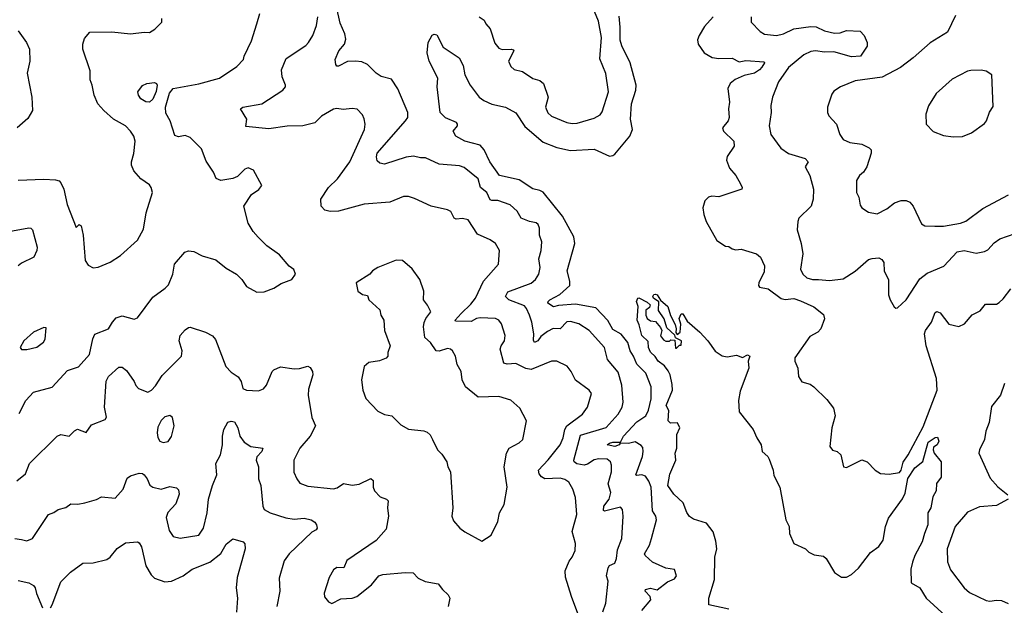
# Model space of a CAD drawing. Extents: x 2199565 to 2323334, y 894172 to 1018966.
# Tile 36 of 256: x 2230334 to 2236111, y 927323 to 930759. Entities that reach past the tile are written whole.
import ezdxf

# ---------------------------------------------------------------- set-up
doc = ezdxf.new("R2010")
doc.units = 0

msp = doc.modelspace()

# ---------------------------------------------------------------- linework, layer by layer
at = {"layer": '0CON10XD'}
for points in [[(2233731.7, 928181.7), (2233705, 928177), (2233665, 928150.6), (2233645, 928144.9), (2233602.3, 928152.3), (2233586.9, 928165), (2233584.3, 928175), (2233625, 928320.9), (2233775, 928365.4), (2233845, 928443.3), (2233868.8, 928485), (2233874.6, 928515), (2233866.2, 928615), (2233845, 928690.8), (2233782.7, 928765), (2233764.4, 928835), (2233676, 928936), (2233615, 928974.2), (2233565, 928987.4), (2233545, 928985.9), (2233505.2, 928944.8), (2233463.9, 928946.1), (2233430.4, 928929.6), (2233391, 928899), (2233374.5, 928875), (2233355, 928865.7), (2233348.9, 928878.9), (2233350, 928915), (2233339.2, 928985), (2233324.5, 929025), (2233307.7, 929065), (2233295, 929079.6), (2233204.4, 929115), (2233184.4, 929135), (2233197.1, 929162.9), (2233335, 929212.5), (2233360, 929235), (2233379.1, 929265), (2233388, 929305), (2233380.3, 929355), (2233393.2, 929405), (2233397.8, 929455), (2233384, 929495), (2233382.9, 929535), (2233375, 929556.2), (2233365, 929567.5), (2233325, 929574.2), (2233276.2, 929595), (2233252.9, 929635), (2233212.4, 929672.4), (2233138.5, 929698.5), (2233105, 929697.5), (2233095, 929702.5), (2233075, 929744.5), (2233036.8, 929775), (2233023.3, 929825), (2232941.5, 929891.5), (2232915, 929901.2), (2232795, 929911.5), (2232715, 929949.1), (2232685, 929948.2), (2232645, 929957.5), (2232601.5, 929951.5), (2232475, 929910.6), (2232447, 929917), (2232430.9, 929930.9), (2232426.7, 929955), (2232431.8, 929975), (2232598.2, 930165), (2232610.5, 930185), (2232611.1, 930215), (2232552.5, 930352.5), (2232515, 930410.6), (2232455, 930425.6), (2232425, 930445.5), (2232375.6, 930495.6), (2232340.9, 930510.9), (2232303.7, 930516.3), (2232257.5, 930512.5), (2232205, 930485.8), (2232195, 930486.2), (2232188, 930495), (2232185.7, 930525), (2232206.9, 930575), (2232239.4, 930615), (2232248.1, 930645), (2232242.5, 930675), (2232215, 930738), (2232192.4, 930835)], [(2230325, 929817.5), (2230475, 929823.1), (2230545, 929818.6), (2230565, 929812.5), (2230575, 929802), (2230592.5, 929765), (2230612.9, 929675), (2230665, 929540), (2230683, 929557), (2230695, 929550), (2230706, 929495), (2230717.5, 929345), (2230735, 929317.5), (2230765, 929303.3), (2230795, 929306.2), (2230865, 929336), (2230926.2, 929375), (2231025.8, 929465), (2231060.9, 929529.1), (2231075.8, 929625), (2231113.8, 929745), (2231106.2, 929775), (2231095, 929790), (2231044.5, 929824.5), (2231002.8, 929872.8), (2230990, 929905), (2230990, 929925), (2231004.1, 929974.1), (2231012, 930045), (2231004, 930075), (2230984, 930105), (2230955, 930135.8), (2230885, 930176), (2230827.5, 930225), (2230792.9, 930265), (2230771.4, 930315), (2230760, 930375), (2230748, 930405), (2230748.3, 930458.3), (2230704, 930585), (2230704.1, 930615.9), (2230715, 930647.5), (2230745, 930686), (2230875, 930688.1), (2230985, 930676), (2231065, 930686.2), (2231096.4, 930683.6), (2231127.7, 930702.3), (2231167.5, 930745), (2231167.5, 930765)], [(2230331.3, 928448.7), (2230370, 928525), (2230415, 928574), (2230525, 928602.9), (2230615, 928700), (2230678.3, 928721.7), (2230743.3, 928795), (2230763.2, 928886.8), (2230775.7, 928914.3), (2230855.4, 928944.6), (2230878.8, 928985), (2230900.9, 929009.1), (2230935, 929022), (2231005, 929001.4), (2231025, 929008.8), (2231115, 929130.8), (2231187, 929183), (2231206.3, 929203.7), (2231231.9, 929265), (2231242, 929325), (2231303.8, 929395), (2231325, 929402.9), (2231355, 929399.2), (2231405, 929372.5), (2231485, 929349.2), (2231545, 929301.2), (2231605.6, 929265.6), (2231637.5, 929235), (2231665, 929193.3), (2231725, 929160), (2231768.3, 929161.7), (2231825.9, 929184.1), (2231868.3, 929211.7), (2231930, 929235), (2231952.5, 929265), (2231943, 929293), (2231915, 929312.5), (2231858.3, 929378.3), (2231785, 929431.2), (2231733, 929483), (2231703.8, 929515), (2231673.8, 929565), (2231650, 929665), (2231695, 929733.3), (2231737.9, 929762.1), (2231753.8, 929785), (2231706.2, 929875), (2231675, 929890), (2231655, 929881.2), (2231611.3, 929838.7), (2231585, 929827.1), (2231514.4, 929814.4), (2231487, 929827), (2231471.4, 929865), (2231442.9, 929905), (2231427.7, 929927.7), (2231400.2, 930000.2), (2231335, 930066.9), (2231305, 930079.4), (2231265, 930071.4), (2231245, 930080), (2231216.5, 930165), (2231191.2, 930211.2), (2231188.9, 930245), (2231212.5, 930327.5), (2231234.2, 930355), (2231385, 930383.1), (2231506.2, 930415), (2231608.8, 930485), (2231648, 930525), (2231651.2, 930545), (2231694.4, 930635.6), (2231725.7, 930735), (2231742.5, 930795)], [(2233608.9, 927275), (2233570.6, 927375), (2233537.3, 927487.3), (2233534.2, 927525), (2233557.3, 927582.7), (2233575.7, 927604.3), (2233594, 927645), (2233595.7, 927685.7), (2233575.8, 927755), (2233601.9, 927855), (2233594.4, 927955), (2233578.6, 928005), (2233555.8, 928045), (2233531.7, 928061.7), (2233505, 928068.5), (2233415, 928064.6), (2233395, 928076.2), (2233380.9, 928095), (2233378.5, 928115), (2233435, 928176.4), (2233505.3, 928265), (2233522.9, 928305), (2233532.2, 928355), (2233543.8, 928376.2), (2233635.7, 928445), (2233666, 928485), (2233688.8, 928565), (2233675.6, 928585.6), (2233594.5, 928644.5), (2233570, 928695), (2233545.5, 928725.5), (2233485, 928755.7), (2233455, 928755.6), (2233335, 928706.5), (2233302.8, 928712.8), (2233245, 928742.3), (2233195, 928737.7), (2233175, 928743.6), (2233153.8, 928825), (2233158.8, 928845), (2233178.9, 928875), (2233181.9, 928905), (2233161.4, 928975), (2233145.8, 928995), (2233125, 929006.2), (2233035, 929009.5), (2233015, 929006.2), (2232982.5, 928987.5), (2232890, 928990), (2232888.8, 928995), (2232923.8, 929035), (2232980.2, 929089.8), (2233008.7, 929125), (2233055, 929224.3), (2233143.3, 929325), (2233149.4, 929405), (2233125.7, 929445), (2233095, 929466.7), (2233020.6, 929500.6), (2232965, 929584.2), (2232932.7, 929592.7), (2232895, 929588), (2232884, 929595), (2232862.7, 929632.7), (2232845, 929643.8), (2232747.5, 929665), (2232650.3, 929710.3), (2232615, 929720.8), (2232585, 929720.8), (2232505, 929688.1), (2232355, 929677.1), (2232205, 929635.5), (2232155, 929633.5), (2232125, 929640.6), (2232102.9, 929665), (2232101.4, 929705), (2232145.3, 929774.7), (2232199.6, 929825), (2232271.5, 929925), (2232356.3, 930113.7), (2232360.8, 930145), (2232355, 930177.5), (2232345, 930200), (2232314, 930234), (2232285, 930238.6), (2232232.3, 930232.3), (2232195, 930238), (2232175, 930234), (2232105, 930191.8), (2232065, 930153.6), (2231995, 930135.5), (2231904.1, 930134.1), (2231795, 930119.2), (2231661.7, 930131.7), (2231666, 930175), (2231630, 930235), (2231642.5, 930245), (2231755.3, 930264.7), (2231878, 930345), (2231894, 930365), (2231894, 930375), (2231873.2, 930423.2), (2231870.6, 930465), (2231898.1, 930531.9), (2232012.2, 930607.8), (2232028.6, 930625), (2232054.4, 930665), (2232074.6, 930725.4), (2232082.9, 930775)], [(2233985, 927291.4), (2234037.5, 927355), (2234033.5, 927375), (2234004.4, 927405), (2234006, 927415), (2234035, 927422.9), (2234075, 927414.2), (2234135, 927461.2), (2234175, 927477.5), (2234187.5, 927495), (2234175, 927532.5), (2234125, 927541.2), (2234046.6, 927576.6), (2234002.9, 927615), (2234000, 927625), (2234028.2, 927675), (2234040.4, 927715), (2234069.5, 927825), (2234065.6, 927845), (2234047.4, 927877.4), (2234038.4, 928015), (2234025, 928051.1), (2234005, 928080.9), (2233985, 928088), (2233953.7, 928083.7), (2233948.8, 928088.8), (2233987.8, 928195), (2233992.9, 928225), (2233989.4, 928249.4), (2233981, 928261), (2233945, 928282.5), (2233905, 928272.7), (2233856.7, 928273.3), (2233850.6, 928265), (2233825, 928254.4), (2233781.2, 928265), (2233794, 928275), (2233815, 928279.5), (2233859.2, 928280.8), (2233876.6, 928315), (2233955, 928399.3), (2234006.9, 928435), (2234022.5, 928467.5), (2234038.8, 928535), (2234038.2, 928605), (2234008.2, 928685), (2233955, 928738.5), (2233935.8, 928785), (2233915.2, 928815.2), (2233903, 928865), (2233863, 928913), (2233815, 928941.6), (2233785, 928993.1), (2233715, 929067.3), (2233595, 929089.2), (2233495, 929081.8), (2233465, 929073.9), (2233433.1, 929095), (2233434.4, 929105), (2233445, 929114.4), (2233503, 929147), (2233561.3, 929198.7), (2233562.5, 929225), (2233545.3, 929285), (2233590.9, 929445), (2233585, 929484), (2233519.6, 929605), (2233405, 929746.7), (2233385, 929757.3), (2233345, 929765.5), (2233265, 929818.2), (2233150, 929845), (2233091.6, 929925), (2233058.5, 929995), (2233035, 930021.9), (2232946.2, 930045), (2232893.8, 930075), (2232877.5, 930105), (2232903.3, 930135), (2232903.3, 930145), (2232896.2, 930155), (2232832.7, 930182.7), (2232801.4, 930215), (2232784.2, 930365), (2232787.5, 930415), (2232737.2, 930515), (2232725.4, 930565), (2232730.8, 930625), (2232755, 930668), (2232765, 930674.2), (2232780.6, 930670.6), (2232818.3, 930598.3), (2232912.5, 930535), (2232935, 930490), (2232945.8, 930435), (2232977.5, 930375), (2233030.6, 930305), (2233057.1, 930285), (2233105, 930262.1), (2233184.6, 930244.6), (2233245, 930211.4), (2233297.5, 930132.5), (2233405, 930040.8), (2233485, 930008.7), (2233565, 929991.1), (2233705, 929999.6), (2233795, 929958.1), (2233815, 929961.4), (2233825, 929970), (2233914.5, 930075), (2233928.5, 930115), (2233918.5, 930175), (2233924.5, 930264.5), (2233949.5, 930345), (2233951.8, 930375), (2233915.3, 930504.7), (2233866.9, 930605), (2233857.6, 930637.6), (2233857.7, 930715), (2233850.3, 930780.3)], [(2233029.4, 930775), (2233060, 930755), (2233068.9, 930735), (2233095, 930705.8), (2233121.1, 930621.1), (2233145, 930592), (2233165, 930584.4), (2233216.7, 930586.7), (2233231.7, 930581.7), (2233234, 930575), (2233202, 930515), (2233215, 930483.3), (2233236.1, 930466.1), (2233285, 930454), (2233345, 930412.9), (2233385, 930402.7), (2233407.3, 930385), (2233434.5, 930305), (2233418.1, 930245), (2233432.1, 930212.1), (2233455, 930193.1), (2233545, 930155.5), (2233575, 930149.5), (2233605, 930152.5), (2233705, 930180.6), (2233740.4, 930199.6), (2233752.2, 930217.8), (2233787.7, 930335), (2233772.8, 930442.8), (2233738.2, 930528.2), (2233746.7, 930655), (2233729.6, 930749.6), (2233706.9, 930806.9)], [(2234402.9, 930775), (2234351.2, 930718.8), (2234320, 930665), (2234311.4, 930641.4), (2234314.7, 930614.7), (2234350.5, 930565), (2234396.3, 930536.3), (2234435, 930530), (2234515, 930532.2), (2234555, 930511.1), (2234595, 930519.6), (2234701.7, 930511.7), (2234703.8, 930505), (2234689.1, 930480.9), (2234675, 930464.5), (2234645, 930445.6), (2234585, 930430.5), (2234531.3, 930408.7), (2234501.5, 930385), (2234489.1, 930355), (2234499.5, 930275), (2234492.9, 930235), (2234495.8, 930185), (2234490, 930165), (2234456.7, 930125), (2234463.8, 930105), (2234523.8, 930045), (2234525.9, 930015.9), (2234484.5, 929955.5), (2234481.4, 929935), (2234498, 929888), (2234535.8, 929845), (2234564, 929795), (2234573.3, 929775), (2234570, 929765), (2234435, 929719.4), (2234395, 929722.9), (2234375, 929717.1), (2234352.9, 929695), (2234342.5, 929655), (2234347.5, 929615), (2234362.5, 929575), (2234425, 929462.5), (2234475, 929430), (2234495, 929427.5), (2234515, 929413.8), (2234535, 929408.8), (2234567, 929413), (2234656.7, 929385), (2234680, 929365), (2234703.8, 929315), (2234701.2, 929278.8), (2234671.2, 929215), (2234669.3, 929199.3), (2234675, 929190), (2234725, 929180), (2234802.1, 929122.1), (2234825, 929116.7), (2234875, 929123.5), (2234915, 929110), (2234993.1, 929073.1), (2235049.7, 929029.7), (2235056.4, 929003.6), (2235034.2, 928945), (2235016.2, 928925), (2234970.3, 928899.7), (2234881.1, 928775), (2234882.2, 928755), (2234899.4, 928715), (2234904.3, 928665), (2234923.8, 928633.8), (2234970.9, 928620.9), (2234993.8, 928605), (2235069.7, 928529.7), (2235109.2, 928479.2), (2235119.4, 928435), (2235099.2, 928365), (2235087.5, 928255), (2235103.2, 928233.2), (2235130, 928225), (2235152, 928205), (2235167.5, 928135), (2235185, 928131.2), (2235275, 928176), (2235306.2, 928165), (2235352.5, 928115), (2235385, 928097.1), (2235435, 928092), (2235495, 928101.5), (2235505, 928115.8), (2235517.3, 928162.7), (2235547.1, 928205), (2235635, 928370), (2235716.4, 928585), (2235713.9, 928653.9), (2235653.3, 928845), (2235643.5, 928915), (2235648.5, 928935), (2235684.6, 928985), (2235705, 929041.2), (2235715.8, 929045.8), (2235735, 929038), (2235785, 928972.9), (2235845, 928958.1), (2235878, 928975), (2235922.8, 929027.2), (2235969.5, 929050.5), (2236000, 929090), (2236065, 929090), (2236080.7, 929099.3), (2236105, 929120), (2236150, 929180)], [(2234625.7, 930775), (2234626.2, 930745), (2234678.8, 930688.8), (2234704.4, 930674.4), (2234775, 930665.6), (2234815, 930676.4), (2234875, 930705.4), (2234975, 930718.2), (2235006.7, 930716.7), (2235055, 930693.9), (2235115, 930679.2), (2235147.6, 930682.4), (2235185.7, 930695.7), (2235265, 930691.2), (2235289.2, 930665), (2235306.1, 930623.9), (2235305.9, 930604.1), (2235267.5, 930545), (2235215, 930541.2), (2235110.4, 930570.4), (2235055, 930568.4), (2235003.9, 930576.1), (2234975, 930571.8), (2234935, 930552.9), (2234845, 930477.5), (2234785.6, 930395), (2234751.5, 930305), (2234740.5, 930255), (2234743.5, 930215), (2234731.1, 930135), (2234740.8, 930085), (2234800, 930005), (2234845, 929974.3), (2234943.3, 929945), (2234960, 929925), (2234942.5, 929895), (2234970, 929845), (2234991.9, 929765), (2234989.4, 929705), (2234977.1, 929665), (2234905.8, 929595), (2234898.6, 929575), (2234895.8, 929525), (2234919.5, 929445), (2234928.9, 929385), (2234915.6, 929295), (2234928.6, 929265), (2234952, 929245), (2234984.6, 929234.6), (2235020, 929235)], [(2235825, 930783.3), (2235778.1, 930685), (2235675, 930623.5), (2235575.7, 930534.3), (2235501.5, 930478.5), (2235395, 930422.4), (2235235, 930399.5), (2235148.8, 930365), (2235110.9, 930339.1), (2235098.3, 930321.7), (2235074.2, 930245), (2235074.2, 930215), (2235080.8, 930195), (2235126.2, 930146.2), (2235145.8, 930085), (2235166.2, 930055), (2235205, 930038.9), (2235275, 930028.6), (2235317.4, 930007.4), (2235329.4, 929995), (2235330, 929975), (2235304.4, 929895), (2235285.4, 929864.6), (2235261.2, 929845), (2235243.8, 929815), (2235243.8, 929745), (2235257.3, 929717.3), (2235265, 929670), (2235274, 929654), (2235315, 929630), (2235365, 929620), (2235420.9, 929649.1), (2235466.7, 929685), (2235505, 929696.9), (2235535, 929698.6), (2235557.4, 929687.4), (2235575.8, 929665), (2235625, 929560), (2235645, 929548.8), (2235703, 929547), (2235755, 929546.7), (2235853.9, 929563.9), (2235885, 929576), (2235985, 929651.4), (2236135, 929731.4)], [(2230325, 930693.8), (2230374.5, 930624.5), (2230392.5, 930585), (2230394.4, 930515), (2230377.5, 930445), (2230406.2, 930305), (2230410, 930225), (2230381.7, 930178.3), (2230320, 930125)], [(2235811.2, 930071.2), (2235865, 930074.2), (2235917.5, 930095), (2235995, 930150), (2236006.7, 930165), (2236023.3, 930216.7), (2236045, 930250), (2236037.5, 930435), (2236005, 930457.5), (2235975, 930463.3), (2235915, 930461.2), (2235895, 930456.2), (2235805, 930408.8), (2235711.2, 930325), (2235666.1, 930253.9), (2235650, 930205), (2235653.3, 930145), (2235693.6, 930103.6), (2235755, 930078.8), (2235811.2, 930071.2)], [(2231095, 930274), (2231075, 930275.8), (2231044.4, 930295), (2231030.8, 930315), (2231027.5, 930335), (2231055, 930372.5), (2231080, 930385), (2231125, 930389.2), (2231136, 930385), (2231140, 930375), (2231135, 930337.5), (2231115, 930293.3), (2231095, 930274)], [(2230270, 929515), (2230387.5, 929537.5), (2230400, 929535), (2230408.6, 929525), (2230435.7, 929425), (2230434.2, 929405), (2230418, 929365), (2230345, 929330), (2230325.7, 929315)], [(2235020, 929235), (2235085, 929228.2), (2235165, 929238.5), (2235235, 929282.5), (2235315, 929351.1), (2235335, 929358.5), (2235375, 929360.5), (2235391.4, 929351.4), (2235403.1, 929335), (2235406.1, 929283.9), (2235430.6, 929235), (2235430.6, 929145), (2235440.6, 929115), (2235465, 929073.3), (2235475, 929066.2), (2235485, 929068), (2235535, 929115.5), (2235615, 929238), (2235657.8, 929272.2), (2235756.6, 929313.4), (2235835, 929397.1), (2235875, 929404.7), (2235945, 929389.2), (2235995, 929398.2), (2236015, 929408.5), (2236051.3, 929448.7), (2236085, 929473.6), (2236263.9, 929536.1)], [(2233045, 927700), (2233100, 927735), (2233140, 927815), (2233150, 927865), (2233176.2, 927915), (2233194.2, 928015), (2233175.7, 928135.7), (2233190, 928215), (2233205, 928244.2), (2233265, 928276), (2233286.2, 928295), (2233308, 928405), (2233268.8, 928478.8), (2233215, 928526.9), (2233145, 928547.1), (2233024.4, 928544.4), (2232948.8, 928605), (2232930, 928645), (2232923.3, 928695), (2232900, 928735), (2232890, 928785), (2232873.3, 928815), (2232862.5, 928825), (2232845, 928828.6), (2232795, 928814.3), (2232776.6, 928816.6), (2232745, 928865.7), (2232710.8, 928895), (2232704.1, 928955.9), (2232707.3, 928982.7), (2232716, 929005), (2232746.5, 929045), (2232726.4, 929083.6), (2232703.8, 929115), (2232705.8, 929165), (2232682, 929235), (2232637.6, 929297.6), (2232580, 929345), (2232543, 929347), (2232435, 929304), (2232403.3, 929285), (2232387.5, 929265), (2232307.5, 929215), (2232317.5, 929165), (2232345, 929146.7), (2232375, 929140), (2232382.5, 929115), (2232446.1, 929056.1), (2232453.3, 929025), (2232470, 928995), (2232473.8, 928935), (2232506.7, 928845), (2232493.6, 928806.4), (2232493.3, 928785), (2232485, 928772.5), (2232445, 928756.7), (2232382.7, 928747.3), (2232355.8, 928724.2), (2232340, 928645), (2232347.5, 928585), (2232365.8, 928535.8), (2232435, 928461.2), (2232475, 928442), (2232517.5, 928435), (2232570.9, 928380.9), (2232615, 928356.2), (2232705, 928346), (2232725, 928338.8), (2232743, 928323), (2232755.7, 928295.7), (2232785.9, 928235.9), (2232810.5, 928210.5), (2232840, 928165), (2232846.2, 928135), (2232861.2, 928105), (2232876.1, 927893.9), (2232870, 927845), (2232879.3, 927819.3), (2232916.7, 927775), (2232945, 927753.8), (2233045, 927700)], [(2234495, 927300.6), (2234376.7, 927325), (2234376.7, 927365), (2234410.9, 927475), (2234412.9, 927605), (2234423.8, 927655), (2234418.7, 927698.7), (2234403.1, 927753.1), (2234363.3, 927805), (2234287.4, 927827.4), (2234263.1, 927843.1), (2234247.4, 927867.4), (2234226.5, 927925), (2234172.2, 927975), (2234136.2, 928025), (2234148.3, 928091.7), (2234183.3, 928175), (2234180, 928215), (2234188.8, 928245), (2234190, 928325), (2234206.2, 928365), (2234194.2, 928394.2), (2234151.7, 928391.7), (2234138.8, 928405), (2234141.9, 928465), (2234126.9, 928495), (2234164.5, 928585), (2234161.7, 928618.3), (2234150, 928675), (2234138.2, 928698.2), (2234117.3, 928727.3), (2234080, 928755), (2234062.6, 928782.6), (2234035, 928808.8), (2234024.2, 928835.8), (2234020.7, 928870.7), (2233983.8, 928905), (2233969.3, 928969.3), (2233957.5, 928995), (2233962.5, 929075), (2233953.3, 929105), (2233960, 929125), (2233967, 929127), (2234015, 929101.2), (2234032.5, 929085), (2234029.3, 929070.7), (2234007.5, 929055), (2234007.5, 929025), (2234016.4, 929006.4), (2234035, 928992.5), (2234065, 928987.5), (2234093.6, 928953.6), (2234102.5, 928935), (2234093.6, 928903.6), (2234110.7, 928880.7), (2234125, 928872.5), (2234147, 928873), (2234155, 928880), (2234178.3, 928878.3), (2234181.7, 928831.7), (2234188.3, 928831.7), (2234205, 928850), (2234215, 928850), (2234217.5, 928875), (2234181.7, 928891.7), (2234178.3, 928908.3), (2234130.8, 928950.8), (2234115, 929003.3), (2234082.7, 929052.7), (2234084, 929104), (2234053.3, 929125), (2234048.8, 929135), (2234055, 929146), (2234065, 929149.2), (2234075, 929143.8), (2234093, 929113), (2234136.5, 929076.5), (2234152.9, 929022.9), (2234180.5, 928970.5), (2234186.2, 928945), (2234183, 928923), (2234191.7, 928911.7), (2234208.8, 928925), (2234213, 928973), (2234202.5, 929005), (2234215, 929032.5), (2234225, 929032.5), (2234250.8, 928990.8), (2234323.8, 928925), (2234371.4, 928875), (2234414.6, 928814.6), (2234456.1, 928786.1), (2234485, 928780), (2234540.5, 928790.5), (2234575, 928777.5), (2234605, 928793.3), (2234618.8, 928785), (2234607.5, 928755), (2234612, 928715), (2234561.5, 928578.5), (2234552.2, 928525), (2234555, 928457.5), (2234636.7, 928355), (2234658.6, 928305), (2234684.4, 928265), (2234690, 928225), (2234723.8, 928195), (2234730.3, 928180.3), (2234754.2, 928115), (2234758, 928085), (2234793.1, 928015), (2234828.9, 927825), (2234848.5, 927785), (2234851.1, 927745), (2234876.4, 927686.4), (2234944.1, 927654.1), (2234964.2, 927634.2), (2234995, 927618.8), (2235050.5, 927610.5), (2235065, 927597.5), (2235115, 927516), (2235155, 927487.5), (2235185, 927488.9), (2235215, 927504.5), (2235255, 927540.9), (2235325, 927633.1), (2235375, 927667.5), (2235400, 927705), (2235413.2, 927785), (2235430.9, 927835), (2235512.9, 927947.1), (2235529.6, 927980.4), (2235545, 928067.7), (2235585, 928128.5), (2235632.5, 928167.5), (2235665, 928280.8), (2235705, 928307.5), (2235719.3, 928309.3), (2235726.7, 928285), (2235716.4, 928263.6), (2235695, 928250), (2235692.5, 928235), (2235700, 928215), (2235740, 928165), (2235740, 928075), (2235713.3, 928036.7), (2235710.6, 927995), (2235691.1, 927958.9), (2235679.4, 927895), (2235661.8, 927865), (2235662.1, 927795), (2235642.7, 927745), (2235629.6, 927695), (2235586, 927615), (2235571.8, 927575), (2235563.3, 927535), (2235563.8, 927455), (2235614.5, 927424.5), (2235653.1, 927365), (2235765, 927261.4)], [(2230317, 928053), (2230368, 928095), (2230392, 928155), (2230553.8, 928315), (2230575, 928325.6), (2230625, 928316), (2230655, 928346.2), (2230674.1, 928355.9), (2230725, 928337.5), (2230755, 928381.2), (2230835, 928413.8), (2230843.9, 928426.1), (2230832.2, 928485), (2230841.4, 928638.6), (2230854.7, 928665.3), (2230915, 928720), (2230935, 928719.2), (2230960.7, 928700.7), (2231005.4, 928635.4), (2231015, 928612), (2231032, 928595), (2231085, 928574.2), (2231106.7, 928585), (2231130.3, 928609.7), (2231169.7, 928670.3), (2231283.8, 928785), (2231287.1, 928815), (2231270, 928875), (2231275.8, 928905), (2231305, 928938.8), (2231325, 928953.3), (2231335, 928953.8), (2231425, 928925.5), (2231464.6, 928904.6), (2231482.6, 928882.6), (2231543.3, 928723.3), (2231575, 928690), (2231615, 928664), (2231634.4, 928635), (2231644, 928595), (2231665, 928585.8), (2231735, 928581.4), (2231765, 928593.1), (2231781.9, 928615), (2231815, 928693.8), (2231825, 928704), (2231865, 928721.2), (2231945, 928710.8), (2231975, 928712), (2232024.3, 928725.7), (2232038.3, 928718.3), (2232052.9, 928695), (2232054.3, 928675), (2232028.3, 928591.7), (2232027.1, 928555), (2232048.1, 928425), (2232069.4, 928375), (2232037.9, 928315), (2231977.1, 928245), (2231942.5, 928175), (2231943.2, 928103.2), (2231959.2, 928065), (2231978.5, 928038.5), (2232025, 928021.5), (2232175, 928007.1), (2232197.4, 928012.6), (2232233, 928037), (2232285, 928027.8), (2232325, 928034.5), (2232395, 928066.9), (2232407.1, 928055), (2232407.3, 928015), (2232415.4, 927995.4), (2232449.4, 927959.4), (2232486.2, 927945), (2232496, 927935), (2232491.4, 927895), (2232497.1, 927845), (2232485, 927768.8), (2232425, 927703.1), (2232253.6, 927586.4), (2232236.5, 927543.5), (2232195, 927544.2), (2232175, 927531.2), (2232150, 927485), (2232120, 927395), (2232122.3, 927372.3), (2232145, 927342.5), (2232165, 927333.3), (2232218.8, 927361.2), (2232285, 927365.6), (2232311.2, 927375), (2232397.6, 927442.4), (2232441.2, 927495), (2232464.2, 927504.2), (2232595.7, 927515.7), (2232642.5, 927512.5), (2232672.4, 927482.4), (2232712.4, 927462.4), (2232788.6, 927448.6), (2232814.3, 927415), (2232848.6, 927385), (2232857.1, 927365), (2232848.6, 927315)], [(2230345, 928823.3), (2230375, 928824), (2230435, 928837.1), (2230473.2, 928866.8), (2230484.2, 928885), (2230490, 928950), (2230475, 928952.5), (2230415, 928926), (2230358, 928875), (2230337.5, 928835), (2230345, 928823.3)], [(2236112.9, 928625), (2236088.4, 928555), (2236035, 928489.4), (2236022.3, 928395), (2236002, 928345), (2235994.6, 928295), (2235964.8, 928235.2), (2235960.6, 928215), (2236028.7, 928068.7), (2236072.5, 928017.5), (2236131.7, 927971.7)], [(2230305, 927715.6), (2230345, 927708.1), (2230375, 927701.4), (2230410, 927715), (2230504, 927855), (2230535, 927866.7), (2230560, 927885), (2230605, 927897.1), (2230635, 927918), (2230675, 927916), (2230716.8, 927923.2), (2230785, 927943.3), (2230815, 927958.8), (2230895, 927951.9), (2230941.1, 928005), (2230965, 928069.2), (2230985, 928082), (2231035, 928098.8), (2231055, 928096), (2231065, 928088), (2231082.9, 928065), (2231098.3, 928028.3), (2231115, 928015.7), (2231165, 928004.4), (2231215, 928020.8), (2231255, 928012), (2231265, 928000), (2231268.9, 927975), (2231250.9, 927919.1), (2231203.5, 927866.5), (2231192.9, 927837.1), (2231210.8, 927760.8), (2231235, 927727.5), (2231275, 927717.1), (2231385, 927734.3), (2231413.1, 927775), (2231434.4, 927865.6), (2231441.9, 927945), (2231464.3, 928025.7), (2231490.9, 928089.1), (2231485.6, 928155), (2231512.5, 928205), (2231523.1, 928265), (2231523.1, 928315), (2231532.5, 928355), (2231555, 928396.7), (2231575, 928403.3), (2231595, 928400), (2231614.2, 928365), (2231625.6, 928315), (2231650.2, 928280.2), (2231690, 928255), (2231760, 928245), (2231753.8, 928225), (2231725.5, 928194.5), (2231721.4, 928175), (2231735.6, 928135), (2231735.5, 928065), (2231749.6, 928025), (2231760, 927905), (2231769.2, 927885), (2231803.8, 927865), (2231895, 927836.4), (2231945, 927829.1), (2232003.2, 927833.2), (2232045, 927823.8), (2232065, 927811.2), (2232075.8, 927795), (2232078.8, 927775), (2232073.3, 927765), (2232048.6, 927751.4), (2231914.2, 927625), (2231885, 927583.3), (2231857, 927483), (2231859.5, 927405), (2231842.9, 927315)], [(2231175, 928278.8), (2231205, 928284), (2231225, 928312.5), (2231241.2, 928375), (2231230, 928425), (2231215, 928436.2), (2231185, 928428.8), (2231165, 928406.7), (2231145, 928367.5), (2231141.4, 928335), (2231145, 928307.5), (2231156.1, 928286.1), (2231175, 928278.8)], [(2233755.3, 927285), (2233772.5, 927335), (2233785.7, 927465), (2233777.1, 927495), (2233786.7, 927543.3), (2233795, 927556.9), (2233825, 927570), (2233835, 927597.5), (2233841.3, 927648.7), (2233867.3, 927715), (2233874.5, 927845), (2233870, 927885), (2233858.6, 927898.6), (2233764.5, 927874.5), (2233758.8, 927878.8), (2233761.3, 927905), (2233792.6, 927945), (2233803.2, 927985), (2233787.5, 928035), (2233806.3, 928106.3), (2233806.5, 928145), (2233799.5, 928165), (2233781.1, 928181.1), (2233731.7, 928181.7)], [(2236134, 927945), (2236065, 927907.7), (2235965, 927900), (2235895, 927868.5), (2235823.3, 927785), (2235775.5, 927654.5), (2235777.6, 927577.6), (2235795, 927531.4), (2235875, 927425.7), (2235907.4, 927397.4), (2236005, 927351.9), (2236025, 927346.9), (2236065, 927353.1), (2236095, 927350.6), (2236133, 927333)], [(2230515, 927308.9), (2230524.6, 927325), (2230575, 927461.2), (2230631.8, 927518.2), (2230705, 927570), (2230765, 927571.4), (2230845, 927591.2), (2230864.2, 927605.8), (2230905, 927656.7), (2230955, 927690), (2231025, 927695.6), (2231035, 927690), (2231048.9, 927665), (2231073.9, 927553.9), (2231105, 927501.1), (2231125, 927482.5), (2231185, 927460.3), (2231225, 927464), (2231294, 927495), (2231345, 927534.5), (2231450, 927575), (2231513.2, 927626.8), (2231545, 927681.4), (2231585, 927713.3), (2231645.6, 927695.6), (2231654.2, 927684.2), (2231657.8, 927655), (2231609.3, 927485), (2231603.3, 927425), (2231612.3, 927365), (2231606.8, 927283.2)], [(2230325, 927467.8), (2230388, 927455), (2230415, 927439.5), (2230425.4, 927425), (2230432.4, 927392.4), (2230468.8, 927308.8)]]:
    msp.add_lwpolyline(points, dxfattribs=at)

doc.saveas('drawing.dxf')
